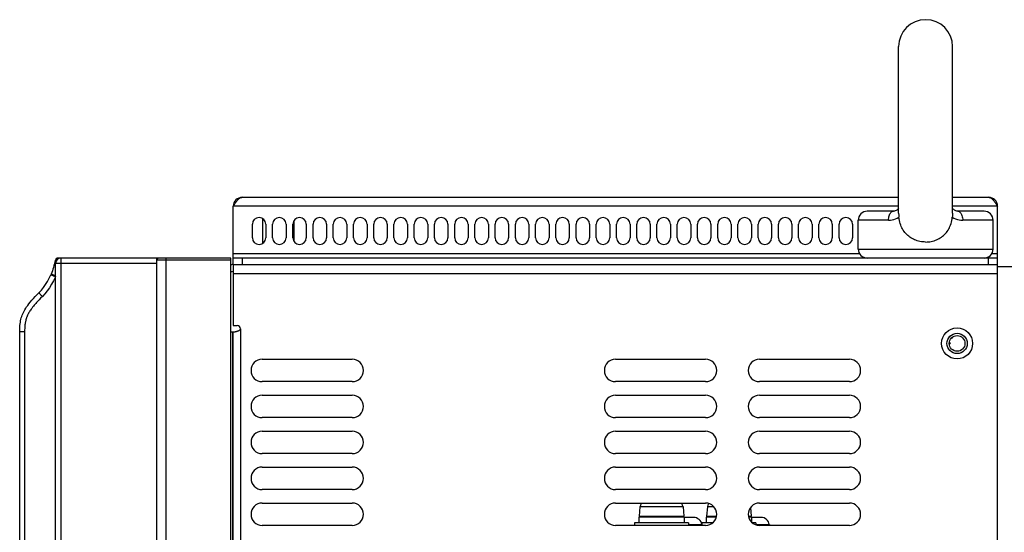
# Model space of a CAD drawing. Extents: x -4139 to -1089, y -1564 to 1941.
# Tile 92 of 160: x -4131 to -3912, y 1182 to 1296. Entities that reach past the tile are written whole.
import ezdxf

# ---------------------------------------------------------------- set-up
doc = ezdxf.new("R2010")
doc.units = 0
doc.header["$LTSCALE"] = 23.1
for name, color, linetype in [('DIAOHUAN_M12_2_1_AM_0', 7, 'CONTINUOUS'), ('LDZHJ_SZCYZT_M4X12_2_1_AM_', 7, 'CONTINUOUS'), ('LDZHJ_SZCYZT_M6X16_3_1_AM_', 7, 'CONTINUOUS'), ('SE5M-TOP-COVER-P1-A__4_1_1', 7, 'CONTINUOUS'), ('SE5M_BASE_P1_A_3_1_1_AM_0', 7, 'CONTINUOUS'), ('SE5M_RIGHT_P1_A_5_1_1_AM_0', 7, 'CONTINUOUS'), ('SE5M_TOP_A_3_1_1_AM_0', 7, 'CONTINUOUS'), ('SE5M_TOP_A_3_5_1_AM_0', 7, 'CONTINUOUS'), ('SV5M_ZHONGCENG_A_5_1_1_AM_', 7, 'CONTINUOUS'), ('X610_37_IO_BASE-20150120_3', 7, 'CONTINUOUS')]:
    doc.layers.add(name, color=color, linetype=linetype)

msp = doc.modelspace()

# ---------------------------------------------------------------- linework, layer by layer
at = {"layer": 'DIAOHUAN_M12_2_1_AM_0', "color": 7}
for p, q in [((-3935.44, 1252.98), (-3935.44, 1290.02)), ((-3923.44, 1252.98), (-3923.44, 1290.02)), ((-3936.58, 1253.42), (-3942.44, 1253.42)), ((-3936.5, 1253.42), (-3936.58, 1253.42)), ((-3936.34, 1253.44), (-3936.5, 1253.42)), ((-3936.01, 1253.56), (-3936.19, 1253.49)), ((-3935.85, 1253.65), (-3936.02, 1253.56)), ((-3935.68, 1253.77), (-3935.85, 1253.65)), ((-3935.44, 1254.01), (-3935.53, 1253.91)), ((-3922.86, 1253.56), (-3923.03, 1253.65)), ((-3916.44, 1253.42), (-3922.29, 1253.42)), ((-3944.44, 1245.02), (-3944.44, 1251.42)), ((-3914.44, 1245.02), (-3914.44, 1251.42)), ((-3923.91, 1224.06), (-3924.18, 1224.22)), ((-3923.72, 1225.21), (-3923.46, 1225.36)), ((-3923.44, 1225.38), (-3923.46, 1225.36)), ((-3923.44, 1225.45), (-3923.44, 1225.38)), ((-3924.17, 1223.78), (-3923.91, 1224.05)), ((-3923.91, 1224.05), (-3923.91, 1224.06))]:
    msp.add_line(p, q, dxfattribs=at)
at = {"layer": 'DIAOHUAN_M12_2_1_AM_0', "color": 2}
for p, q in [((-3937.68, 1251.42), (-3944.44, 1251.42)), ((-3914.44, 1251.42), (-3921.19, 1251.42)), ((-3944.44, 1245.02), (-3914.44, 1245.02))]:
    msp.add_line(p, q, dxfattribs=at)
for points in [[(-3937.68, 1251.42), (-3937.67, 1251.68), (-3937.65, 1251.93), (-3937.6, 1252.17), (-3937.54, 1252.4), (-3937.47, 1252.61), (-3937.37, 1252.81), (-3937.27, 1252.99), (-3937.15, 1253.14), (-3937.02, 1253.26), (-3936.88, 1253.34), (-3936.73, 1253.4), (-3936.58, 1253.42)], [(-3922.29, 1253.42), (-3922.15, 1253.4), (-3922.01, 1253.35), (-3921.88, 1253.27), (-3921.75, 1253.16), (-3921.64, 1253.02), (-3921.53, 1252.85), (-3921.43, 1252.66), (-3921.35, 1252.44), (-3921.28, 1252.21), (-3921.23, 1251.95), (-3921.2, 1251.69), (-3921.19, 1251.42)], [(-3937.68, 1251.42), (-3937.28, 1251.44), (-3936.89, 1251.5), (-3936.49, 1251.59), (-3936.11, 1251.72), (-3935.74, 1251.89), (-3935.38, 1252.09)], [(-3923.5, 1252.09), (-3923.14, 1251.89), (-3922.77, 1251.72), (-3922.38, 1251.59), (-3921.99, 1251.5), (-3921.59, 1251.44), (-3921.19, 1251.42)]]:
    msp.add_lwpolyline(points, dxfattribs=at)
at = {"layer": 'DIAOHUAN_M12_2_1_AM_0', "color": 7}
for points in [[(-3936.18, 1253.49), (-3936.35, 1253.44), (-3936.5, 1253.42)], [(-3935.53, 1253.91), (-3935.69, 1253.77), (-3935.85, 1253.65)], [(-3935.44, 1252.98), (-3935.44, 1252.84), (-3935.43, 1252.69), (-3935.42, 1252.54), (-3935.41, 1252.39), (-3935.4, 1252.24), (-3935.38, 1252.09)], [(-3923.44, 1252.98), (-3923.44, 1252.84), (-3923.45, 1252.69), (-3923.45, 1252.54), (-3923.47, 1252.39), (-3923.48, 1252.24), (-3923.5, 1252.09)], [(-3923.19, 1253.77), (-3923.34, 1253.91), (-3923.44, 1254.01)], [(-3923.03, 1253.65), (-3923.19, 1253.77), (-3923.35, 1253.91)], [(-3922.29, 1253.42), (-3922.38, 1253.42), (-3922.53, 1253.44), (-3922.7, 1253.49), (-3922.86, 1253.56)], [(-3922.38, 1253.42), (-3922.53, 1253.44), (-3922.69, 1253.49), (-3922.86, 1253.56)], [(-3929.44, 1246.57), (-3929.76, 1246.58), (-3930.07, 1246.6), (-3930.38, 1246.64), (-3930.7, 1246.69), (-3931, 1246.76), (-3931.3, 1246.85), (-3931.6, 1246.95), (-3931.89, 1247.06), (-3932.17, 1247.19), (-3932.44, 1247.33), (-3932.7, 1247.49), (-3932.96, 1247.66), (-3933.2, 1247.84), (-3933.43, 1248.04), (-3933.65, 1248.25), (-3933.86, 1248.47), (-3934.06, 1248.7), (-3934.24, 1248.94), (-3934.42, 1249.2), (-3934.58, 1249.47), (-3934.72, 1249.75), (-3934.86, 1250.04), (-3934.98, 1250.34), (-3935.09, 1250.66), (-3935.18, 1250.99), (-3935.26, 1251.34), (-3935.33, 1251.71), (-3935.38, 1252.09)], [(-3929.44, 1246.57), (-3929.12, 1246.58), (-3928.81, 1246.6), (-3928.49, 1246.64), (-3928.18, 1246.69), (-3927.88, 1246.76), (-3927.57, 1246.85), (-3927.28, 1246.95), (-3926.99, 1247.06), (-3926.71, 1247.19), (-3926.44, 1247.33), (-3926.17, 1247.49), (-3925.92, 1247.66), (-3925.68, 1247.84), (-3925.44, 1248.04), (-3925.22, 1248.25), (-3925.02, 1248.47), (-3924.82, 1248.7), (-3924.63, 1248.94), (-3924.46, 1249.2), (-3924.3, 1249.47), (-3924.16, 1249.75), (-3924.02, 1250.04), (-3923.9, 1250.34), (-3923.79, 1250.66), (-3923.7, 1250.99), (-3923.61, 1251.34), (-3923.55, 1251.71), (-3923.5, 1252.09)], [(-3923.46, 1225.36), (-3923.47, 1225.35), (-3923.57, 1225.32), (-3923.61, 1225.31)], [(-3924.19, 1224), (-3924.05, 1224.01), (-3923.95, 1224.03), (-3923.91, 1224.05)]]:
    msp.add_lwpolyline(points, dxfattribs=at)
for centre, radius, start, end in [((-3929.44, 1290.02), 6, 0, 180), ((-3942.44, 1251.42), 2, 90, 180), ((-3916.44, 1251.42), 2, 0, 90), ((-3942.44, 1245.02), 2, 180, 270), ((-3916.44, 1245.02), 2, 270, 360)]:
    msp.add_arc(centre, radius, start, end, dxfattribs=at)
at = {"layer": 'LDZHJ_SZCYZT_M4X12_2_1_AM_', "color": 7}
msp.add_lwpolyline([(-3921.54, 1222.52), (-3921.45, 1222.6), (-3921.3, 1222.69)], dxfattribs=at)
at = {"layer": 'LDZHJ_SZCYZT_M6X16_3_1_AM_', "color": 7}
for p, q in [((-3992.99, 1187.67), (-3993.17, 1185.63)), ((-3992.99, 1187.72), (-3992.99, 1187.67)), ((-3992.92, 1187.72), (-3992.99, 1187.72)), ((-3983.39, 1187.72), (-3983.46, 1187.72)), ((-3983.39, 1187.72), (-3983.39, 1187.67)), ((-3983.39, 1187.67), (-3983.21, 1185.63)), ((-3977.99, 1187.67), (-3978.17, 1185.63)), ((-3977.99, 1187.72), (-3977.99, 1187.67)), ((-3977.92, 1187.72), (-3977.99, 1187.72)), ((-3968.38, 1187.55), (-3968.21, 1185.63)), ((-3993.24, 1185.42), (-3993.24, 1184.12)), ((-3983.14, 1185.42), (-3993.24, 1185.42)), ((-3983.14, 1185.42), (-3983.14, 1184.12)), ((-3981.03, 1185.32), (-3983.13, 1185.32)), ((-3978.24, 1185.42), (-3978.24, 1184.12)), ((-3975.98, 1185.42), (-3978.24, 1185.42)), ((-3968.14, 1185.42), (-3968.83, 1185.42)), ((-3968.14, 1185.42), (-3968.14, 1184.22)), ((-3966.04, 1185.32), (-3968.14, 1185.32)), ((-3994.19, 1184.12), (-3994.19, 1183.52)), ((-3982.19, 1184.12), (-3994.19, 1184.12)), ((-3982.19, 1184.12), (-3982.19, 1183.52)), ((-3979.2, 1183.72), (-3979.27, 1184.04)), ((-3979.19, 1184.12), (-3979.19, 1183.52)), ((-3976.78, 1184.12), (-3979.19, 1184.12)), ((-3967.19, 1184.12), (-3968.03, 1184.12)), ((-3967.19, 1184.12), (-3967.19, 1183.65)), ((-3964.14, 1183.72), (-3964.21, 1183.72)), ((-3964.14, 1183.72), (-3964.14, 1183.67)), ((-3964.14, 1183.67), (-3964.12, 1183.52))]:
    msp.add_line(p, q, dxfattribs=at)
at = {"layer": 'LDZHJ_SZCYZT_M6X16_3_1_AM_', "color": 2}
for p, q in [((-3983.39, 1187.67), (-3992.99, 1187.67)), ((-3976.53, 1187.67), (-3977.99, 1187.67)), ((-3993.17, 1185.63), (-3983.21, 1185.63)), ((-3978.17, 1185.63), (-3975.93, 1185.63)), ((-3968.87, 1185.63), (-3968.21, 1185.63)), ((-3979.19, 1183.67), (-3982.19, 1183.67)), ((-3964.14, 1183.67), (-3967.19, 1183.67))]:
    msp.add_line(p, q, dxfattribs=at)
at = {"layer": 'LDZHJ_SZCYZT_M6X16_3_1_AM_', "color": 7}
for points in [[(-3992.61, 1188.52), (-3992.73, 1188.34), (-3992.85, 1188.04), (-3992.92, 1187.72)], [(-3983.46, 1187.72), (-3983.53, 1188.04), (-3983.65, 1188.34), (-3983.76, 1188.52)], [(-3977.68, 1188.41), (-3977.73, 1188.34), (-3977.85, 1188.04), (-3977.92, 1187.72)], [(-3979.27, 1184.04), (-3979.39, 1184.34), (-3979.57, 1184.62), (-3979.8, 1184.86), (-3980.07, 1185.05), (-3980.37, 1185.2), (-3980.69, 1185.29), (-3981.03, 1185.32)], [(-3964.21, 1183.72), (-3964.28, 1184.04), (-3964.4, 1184.34), (-3964.58, 1184.62), (-3964.81, 1184.86), (-3965.07, 1185.05), (-3965.37, 1185.2), (-3965.69, 1185.29), (-3966.04, 1185.32)]]:
    msp.add_lwpolyline(points, dxfattribs=at)
for centre, start, end in [((-3992.97, 1185.62), 175, 238.3333), ((-3983.41, 1185.62), 301.6667, 5), ((-3977.97, 1185.62), 175, 238.3333), ((-3968.41, 1185.62), 301.6667, 5)]:
    msp.add_arc(centre, 0.2, start, end, dxfattribs=at)
at = {"layer": 'SE5M-TOP-COVER-P1-A__4_1_1', "color": 7}
for p, q in [((-4122.94, 1242.5), (-4122.94, 1242.52)), ((-4121.91, 1243.02), (-4122.44, 1243.02)), ((-4083.94, 1243.02), (-4100.52, 1243.02)), ((-4083.94, 414.52), (-4083.94, 1243.02))]:
    msp.add_line(p, q, dxfattribs=at)
at = {"layer": 'SE5M-TOP-COVER-P1-A__4_1_1', "color": 2}
for p, q in [((-4122.93, 1242.52), (-4122.94, 1242.52)), ((-4083.94, 1242.52), (-4100.44, 1242.52)), ((-4098.44, 1243.02), (-4098.44, 412.52))]:
    msp.add_line(p, q, dxfattribs=at)
at = {"layer": 'SE5M-TOP-COVER-P1-A__4_1_1', "color": 7}
for centre in [(-4122.44, 1242.52), (-4099.94, 1242.52)]:
    msp.add_arc(centre, 0.5, 90, 180, dxfattribs=at)
at = {"layer": 'SE5M_BASE_P1_A_3_1_1_AM_0', "color": 7}
msp.add_line((-3818.44, 1241.02), (-3913.44, 1241.02), dxfattribs=at)
at = {"layer": 'SE5M_RIGHT_P1_A_5_1_1_AM_0', "color": 7}
for p, q in [((-4083.44, 1241.52), (-4083.44, 1228.02)), ((-3913.44, -5.48), (-3913.44, 1241.52)), ((-4083.47, 1226.52), (-4083.94, 1226.52)), ((-4083.44, 1228.02), (-4082.59, 1228.02)), ((-4083.44, 423.02), (-4083.44, 1226.52)), ((-4083.38, 1226.52), (-4083.44, 1226.52)), ((-4076.99, 1220.52), (-4056.99, 1220.52)), ((-3998.4, 1220.52), (-3978.4, 1220.52)), ((-3966.4, 1220.52), (-3946.4, 1220.52)), ((-4056.99, 1215.52), (-4076.99, 1215.52)), ((-3978.4, 1215.52), (-3998.4, 1215.52)), ((-3946.4, 1215.52), (-3966.4, 1215.52)), ((-4076.99, 1212.52), (-4056.99, 1212.52)), ((-3998.4, 1212.52), (-3978.4, 1212.52)), ((-3966.4, 1212.52), (-3946.4, 1212.52)), ((-4056.99, 1207.52), (-4076.99, 1207.52)), ((-3978.4, 1207.52), (-3998.4, 1207.52)), ((-3946.4, 1207.52), (-3966.4, 1207.52)), ((-4076.99, 1204.52), (-4056.99, 1204.52)), ((-3998.4, 1204.52), (-3978.4, 1204.52)), ((-3966.4, 1204.52), (-3946.4, 1204.52)), ((-4056.99, 1199.52), (-4076.99, 1199.52)), ((-3978.4, 1199.52), (-3998.4, 1199.52)), ((-3946.4, 1199.52), (-3966.4, 1199.52)), ((-4076.99, 1196.52), (-4056.99, 1196.52)), ((-3998.4, 1196.52), (-3978.4, 1196.52)), ((-3966.4, 1196.52), (-3946.4, 1196.52)), ((-4056.99, 1191.52), (-4076.99, 1191.52)), ((-3978.4, 1191.52), (-3998.4, 1191.52)), ((-3946.4, 1191.52), (-3966.4, 1191.52)), ((-4076.99, 1188.52), (-4056.99, 1188.52)), ((-3998.4, 1188.52), (-3978.4, 1188.52)), ((-3966.4, 1188.52), (-3946.4, 1188.52)), ((-4056.99, 1183.52), (-4076.99, 1183.52)), ((-3978.4, 1183.52), (-3998.4, 1183.52)), ((-3946.4, 1183.52), (-3966.4, 1183.52))]:
    msp.add_line(p, q, dxfattribs=at)
at = {"layer": 'SE5M_RIGHT_P1_A_5_1_1_AM_0', "color": 2}
for p, q in [((-3913.44, 1239.52), (-4083.44, 1239.52)), ((-4083.54, 433.02), (-4083.54, 1226.52)), ((-4081.84, 1227.27), (-4081.84, 423.02))]:
    msp.add_line(p, q, dxfattribs=at)
at = {"layer": 'SE5M_RIGHT_P1_A_5_1_1_AM_0', "color": 7}
msp.add_lwpolyline([(-4081.84, 1227.27), (-4081.84, 1227.25), (-4081.84, 1227.23), (-4081.84, 1227.22), (-4081.85, 1227.2), (-4081.85, 1227.18), (-4081.86, 1227.17), (-4081.86, 1227.15), (-4081.87, 1227.13), (-4081.88, 1227.11), (-4081.89, 1227.1), (-4081.91, 1227.08), (-4081.92, 1227.06), (-4081.94, 1227.04), (-4081.96, 1227.02), (-4081.98, 1226.99), (-4082, 1226.97), (-4082.03, 1226.95), (-4082.06, 1226.93), (-4082.09, 1226.91), (-4082.13, 1226.89), (-4082.16, 1226.86), (-4082.21, 1226.84), (-4082.25, 1226.82), (-4082.29, 1226.8), (-4082.34, 1226.77), (-4082.39, 1226.75), (-4082.44, 1226.73), (-4082.49, 1226.72), (-4082.54, 1226.7), (-4082.59, 1226.68), (-4082.64, 1226.67), (-4082.69, 1226.65), (-4082.74, 1226.64), (-4082.78, 1226.62), (-4082.83, 1226.61), (-4082.88, 1226.6), (-4082.92, 1226.59), (-4082.96, 1226.58), (-4083, 1226.57), (-4083.04, 1226.56), (-4083.08, 1226.56), (-4083.12, 1226.55), (-4083.15, 1226.54), (-4083.19, 1226.54), (-4083.22, 1226.53), (-4083.25, 1226.53), (-4083.27, 1226.53), (-4083.3, 1226.52), (-4083.32, 1226.52), (-4083.34, 1226.52), (-4083.36, 1226.52), (-4083.38, 1226.52)], dxfattribs=at)
for radius in [3.45, 2.25]:
    msp.add_circle((-3922.44, 1224.02), radius, dxfattribs=at)
for centre, radius, start, end in [((-4082.59, 1227.27), 0.75, 0, 90), ((-4076.99, 1218.02), 2.5, 90, 270), ((-4056.99, 1218.02), 2.5, 270, 90), ((-3998.4, 1218.02), 2.5, 90, 270), ((-3978.4, 1218.02), 2.5, 270, 90), ((-3966.4, 1218.02), 2.5, 90, 270), ((-3946.4, 1218.02), 2.5, 270, 90), ((-4076.99, 1210.02), 2.5, 90, 270), ((-4056.99, 1210.02), 2.5, 270, 90), ((-3998.4, 1210.02), 2.5, 90, 270), ((-3978.4, 1210.02), 2.5, 270, 90), ((-3966.4, 1210.02), 2.5, 90, 270), ((-3946.4, 1210.02), 2.5, 270, 90), ((-4076.99, 1202.02), 2.5, 90, 270), ((-4056.99, 1202.02), 2.5, 270, 90), ((-3998.4, 1202.02), 2.5, 90, 270), ((-3978.4, 1202.02), 2.5, 270, 90), ((-3966.4, 1202.02), 2.5, 90, 270), ((-3946.4, 1202.02), 2.5, 270, 90), ((-4076.99, 1194.02), 2.5, 90, 270), ((-4056.99, 1194.02), 2.5, 270, 90), ((-3998.4, 1194.02), 2.5, 90, 270), ((-3978.4, 1194.02), 2.5, 270, 90), ((-3966.4, 1194.02), 2.5, 90, 270), ((-3946.4, 1194.02), 2.5, 270, 90), ((-4076.99, 1186.02), 2.5, 90, 270), ((-4056.99, 1186.02), 2.5, 270, 90), ((-3998.4, 1186.02), 2.5, 90, 270), ((-3978.4, 1186.02), 2.5, 270, 90), ((-3966.4, 1186.02), 2.5, 90, 270), ((-3946.4, 1186.02), 2.5, 270, 90)]:
    msp.add_arc(centre, radius, start, end, dxfattribs=at)
at = {"layer": 'SE5M_TOP_A_3_1_1_AM_0', "color": 7}
for p, q in [((-4081.44, 1256.52), (-3935.44, 1256.52)), ((-3923.44, 1256.52), (-3915.44, 1256.52)), ((-4083.44, 1241.52), (-4083.44, 1254.52)), ((-3913.44, 1241.52), (-3913.44, 1254.52)), ((-4079.19, 1247.52), (-4079.19, 1250.52)), ((-4076.19, 1250.52), (-4076.19, 1247.52)), ((-4074.69, 1247.52), (-4074.69, 1250.52)), ((-4071.69, 1250.52), (-4071.69, 1247.52)), ((-4070.19, 1247.52), (-4070.19, 1250.52)), ((-4067.19, 1250.52), (-4067.19, 1247.52)), ((-4065.69, 1247.52), (-4065.69, 1250.52)), ((-4062.69, 1250.52), (-4062.69, 1247.52)), ((-4061.19, 1247.52), (-4061.19, 1250.52)), ((-4058.19, 1250.52), (-4058.19, 1247.52)), ((-4056.69, 1247.52), (-4056.69, 1250.52)), ((-4053.69, 1250.52), (-4053.69, 1247.52)), ((-4052.19, 1247.52), (-4052.19, 1250.52)), ((-4049.19, 1250.52), (-4049.19, 1247.52)), ((-4047.69, 1247.52), (-4047.69, 1250.52)), ((-4044.69, 1250.52), (-4044.69, 1247.52)), ((-4043.19, 1247.52), (-4043.19, 1250.52)), ((-4040.19, 1250.52), (-4040.19, 1247.52)), ((-4038.69, 1247.52), (-4038.69, 1250.52)), ((-4035.69, 1250.52), (-4035.69, 1247.52)), ((-4034.19, 1247.52), (-4034.19, 1250.52)), ((-4031.19, 1250.52), (-4031.19, 1247.52)), ((-4029.69, 1247.52), (-4029.69, 1250.52)), ((-4026.69, 1250.52), (-4026.69, 1247.52)), ((-4025.19, 1247.52), (-4025.19, 1250.52)), ((-4022.19, 1250.52), (-4022.19, 1247.52)), ((-4020.69, 1247.52), (-4020.69, 1250.52)), ((-4017.69, 1250.52), (-4017.69, 1247.52)), ((-4016.19, 1247.52), (-4016.19, 1250.52)), ((-4013.19, 1250.52), (-4013.19, 1247.52)), ((-4011.69, 1247.52), (-4011.69, 1250.52)), ((-4008.69, 1250.52), (-4008.69, 1247.52)), ((-4007.19, 1247.52), (-4007.19, 1250.52)), ((-4004.19, 1250.52), (-4004.19, 1247.52)), ((-4002.69, 1247.52), (-4002.69, 1250.52)), ((-3999.69, 1250.52), (-3999.69, 1247.52)), ((-3998.19, 1247.52), (-3998.19, 1250.52)), ((-3995.19, 1250.52), (-3995.19, 1247.52)), ((-3993.69, 1247.52), (-3993.69, 1250.52)), ((-3990.69, 1250.52), (-3990.69, 1247.52)), ((-3989.19, 1247.52), (-3989.19, 1250.52)), ((-3986.19, 1250.52), (-3986.19, 1247.52)), ((-3984.69, 1247.52), (-3984.69, 1250.52)), ((-3981.69, 1250.52), (-3981.69, 1247.52)), ((-3980.19, 1247.52), (-3980.19, 1250.52)), ((-3977.19, 1250.52), (-3977.19, 1247.52)), ((-3975.69, 1247.52), (-3975.69, 1250.52)), ((-3972.69, 1250.52), (-3972.69, 1247.52)), ((-3971.19, 1247.52), (-3971.19, 1250.52)), ((-3968.19, 1250.52), (-3968.19, 1247.52)), ((-3966.69, 1247.52), (-3966.69, 1250.52)), ((-3963.69, 1250.52), (-3963.69, 1247.52)), ((-3962.19, 1247.52), (-3962.19, 1250.52)), ((-3959.19, 1250.52), (-3959.19, 1247.52)), ((-3957.69, 1247.52), (-3957.69, 1250.52)), ((-3954.69, 1250.52), (-3954.69, 1247.52)), ((-3953.19, 1247.52), (-3953.19, 1250.52)), ((-3950.19, 1250.52), (-3950.19, 1247.52)), ((-3948.69, 1247.52), (-3948.69, 1250.52)), ((-3945.69, 1250.52), (-3945.69, 1247.52)), ((-3913.44, 1243.02), (-4083.44, 1243.02)), ((-3913.44, 1241.52), (-4083.44, 1241.52))]:
    msp.add_line(p, q, dxfattribs=at)
at = {"layer": 'SE5M_TOP_A_3_1_1_AM_0', "color": 2}
for p, q in [((-3935.44, 1254.52), (-4083.44, 1254.52)), ((-3913.44, 1254.52), (-3923.44, 1254.52)), ((-4083.44, 1244.02), (-3944.17, 1244.02)), ((-3914.71, 1244.02), (-3913.44, 1244.02)), ((-4081.44, 1243.02), (-4081.44, 1241.52)), ((-3915.44, 1241.52), (-3915.44, 1243.02))]:
    msp.add_line(p, q, dxfattribs=at)
at = {"layer": 'SE5M_TOP_A_3_1_1_AM_0', "color": 7}
for points in [[(-4083.44, 1254.52), (-4083.33, 1254.69), (-4083.22, 1254.86), (-4083.11, 1255.03), (-4082.99, 1255.2), (-4082.88, 1255.36), (-4082.77, 1255.52), (-4082.66, 1255.66), (-4082.55, 1255.8), (-4082.44, 1255.93), (-4082.33, 1256.05), (-4082.22, 1256.16), (-4082.11, 1256.25), (-4081.99, 1256.33), (-4081.88, 1256.4), (-4081.77, 1256.45), (-4081.66, 1256.49), (-4081.55, 1256.51), (-4081.44, 1256.52)], [(-3915.44, 1256.52), (-3915.33, 1256.51), (-3915.22, 1256.49), (-3915.11, 1256.45), (-3914.99, 1256.4), (-3914.88, 1256.33), (-3914.77, 1256.25), (-3914.66, 1256.16), (-3914.55, 1256.05), (-3914.44, 1255.93), (-3914.33, 1255.8), (-3914.22, 1255.66), (-3914.11, 1255.52), (-3913.99, 1255.36), (-3913.88, 1255.2), (-3913.77, 1255.03), (-3913.66, 1254.86), (-3913.55, 1254.69), (-3913.44, 1254.52)]]:
    msp.add_lwpolyline(points, dxfattribs=at)
for centre, radius, start, end in [((-4081.44, 1254.52), 2, 90, 180), ((-3915.44, 1254.52), 2, 0, 90), ((-4077.69, 1250.52), 1.5, 0, 180), ((-4073.19, 1250.52), 1.5, 0, 180), ((-4068.69, 1250.52), 1.5, 0, 180), ((-4064.19, 1250.52), 1.5, 0, 180), ((-4059.69, 1250.52), 1.5, 0, 180), ((-4055.19, 1250.52), 1.5, 0, 180), ((-4050.69, 1250.52), 1.5, 0, 180), ((-4046.19, 1250.52), 1.5, 0, 180), ((-4041.69, 1250.52), 1.5, 0, 180), ((-4037.19, 1250.52), 1.5, 0, 180), ((-4032.69, 1250.52), 1.5, 0, 180), ((-4028.19, 1250.52), 1.5, 0, 180), ((-4023.69, 1250.52), 1.5, 0, 180), ((-4019.19, 1250.52), 1.5, 0, 180), ((-4014.69, 1250.52), 1.5, 0, 180), ((-4010.19, 1250.52), 1.5, 0, 180), ((-4005.69, 1250.52), 1.5, 0, 180), ((-4001.19, 1250.52), 1.5, 0, 180), ((-3996.69, 1250.52), 1.5, 0, 180), ((-3992.19, 1250.52), 1.5, 0, 180), ((-3987.69, 1250.52), 1.5, 0, 180), ((-3983.19, 1250.52), 1.5, 0, 180), ((-3978.69, 1250.52), 1.5, 0, 180), ((-3974.19, 1250.52), 1.5, 0, 180), ((-3969.69, 1250.52), 1.5, 0, 180), ((-3965.19, 1250.52), 1.5, 0, 180), ((-3960.69, 1250.52), 1.5, 0, 180), ((-3956.19, 1250.52), 1.5, 0, 180), ((-3951.69, 1250.52), 1.5, 0, 180), ((-3947.19, 1250.52), 1.5, 0, 180), ((-4077.69, 1247.52), 1.5, 180, 360), ((-4073.19, 1247.52), 1.5, 180, 360), ((-4068.69, 1247.52), 1.5, 180, 360), ((-4064.19, 1247.52), 1.5, 180, 360), ((-4059.69, 1247.52), 1.5, 180, 360), ((-4055.19, 1247.52), 1.5, 180, 360), ((-4050.69, 1247.52), 1.5, 180, 360), ((-4046.19, 1247.52), 1.5, 180, 360), ((-4041.69, 1247.52), 1.5, 180, 360), ((-4037.19, 1247.52), 1.5, 180, 360), ((-4032.69, 1247.52), 1.5, 180, 360), ((-4028.19, 1247.52), 1.5, 180, 360), ((-4023.69, 1247.52), 1.5, 180, 360), ((-4019.19, 1247.52), 1.5, 180, 360), ((-4014.69, 1247.52), 1.5, 180, 360), ((-4010.19, 1247.52), 1.5, 180, 360), ((-4005.69, 1247.52), 1.5, 180, 360), ((-4001.19, 1247.52), 1.5, 180, 360), ((-3996.69, 1247.52), 1.5, 180, 360), ((-3992.19, 1247.52), 1.5, 180, 360), ((-3987.69, 1247.52), 1.5, 180, 360), ((-3983.19, 1247.52), 1.5, 180, 360), ((-3978.69, 1247.52), 1.5, 180, 360), ((-3974.19, 1247.52), 1.5, 180, 360), ((-3969.69, 1247.52), 1.5, 180, 360), ((-3965.19, 1247.52), 1.5, 180, 360), ((-3960.69, 1247.52), 1.5, 180, 360), ((-3956.19, 1247.52), 1.5, 180, 360), ((-3951.69, 1247.52), 1.5, 180, 360), ((-3947.19, 1247.52), 1.5, 180, 360), ((-4083.94, 1242.02), 0.5, 270, 360), ((-4083.94, 1242.02), 2, 270, 284.0808)]:
    msp.add_arc(centre, radius, start, end, dxfattribs=at)
at = {"layer": 'SE5M_TOP_A_3_5_1_AM_0', "color": 7}
for p, q in [((-4076.94, 1251.81), (-4076.94, 1246.22)), ((-4069.94, 1251.34), (-4069.94, 1246.69))]:
    msp.add_line(p, q, dxfattribs=at)
at = {"layer": 'SV5M_ZHONGCENG_A_5_1_1_AM_', "color": 7}
msp.add_circle((-3922.44, 1224.02), 1.75, dxfattribs=at)
at = {"layer": 'X610_37_IO_BASE-20150120_3', "color": 7}
for p, q in [((-4123.18, 1241.86), (-4123.2, 1241.75)), ((-4123.15, 1241.97), (-4123.18, 1241.86)), ((-4123.13, 1242.08), (-4123.15, 1241.97)), ((-4122.94, 1068.39), (-4122.94, 1241.82)), ((-4121.76, 1243.02), (-4121.96, 1243.02)), ((-4100.44, 1243.02), (-4121.74, 1243.02)), ((-4100.44, 1066.63), (-4100.44, 1243.02)), ((-4123.97, 1239.38), (-4124, 1239.3)), ((-4123.93, 1239.45), (-4123.97, 1239.38)), ((-4130.94, 1226.64), (-4130.94, 1226.67)), ((-4130.94, 1153.93), (-4130.94, 1226.66))]:
    msp.add_line(p, q, dxfattribs=at)
at = {"layer": 'X610_37_IO_BASE-20150120_3', "color": 2}
for p, q in [((-4122.97, 1241.69), (-4123.2, 1241.75)), ((-4100.44, 1241.82), (-4122.94, 1241.82)), ((-4122.94, 1241.69), (-4122.97, 1241.69)), ((-4122.94, 1239.05), (-4123.94, 1239.46)), ((-4123, 1153.67), (-4123, 1238.84)), ((-4130.94, 1226.64), (-4129.84, 1226.64)), ((-4129.84, 1226.64), (-4129.84, 1153.91))]:
    msp.add_line(p, q, dxfattribs=at)
at = {"layer": 'X610_37_IO_BASE-20150120_3', "color": 7}
for points in [[(-4123.2, 1241.75), (-4123.31, 1241.33), (-4123.42, 1240.93), (-4123.54, 1240.54), (-4123.67, 1240.16), (-4123.8, 1239.8), (-4123.93, 1239.45)], [(-4126.64, 1235.32), (-4126.12, 1235.87), (-4125.63, 1236.47), (-4125.17, 1237.11), (-4124.75, 1237.8), (-4124.36, 1238.53), (-4124.01, 1239.3)], [(-4130.94, 1226.67), (-4130.93, 1227.11), (-4130.91, 1227.56), (-4130.89, 1227.98), (-4130.84, 1228.37), (-4130.79, 1228.73), (-4130.73, 1229.07), (-4130.66, 1229.4), (-4130.58, 1229.71), (-4130.48, 1230.03), (-4130.37, 1230.34), (-4130.25, 1230.63), (-4130.11, 1230.93), (-4129.97, 1231.22), (-4129.8, 1231.52), (-4129.61, 1231.83), (-4129.4, 1232.15), (-4129.15, 1232.49), (-4128.88, 1232.85), (-4128.58, 1233.22), (-4128.25, 1233.61), (-4127.89, 1234.01), (-4127.51, 1234.43), (-4127.09, 1234.86), (-4126.64, 1235.32)]]:
    msp.add_lwpolyline(points, dxfattribs=at)
at = {"layer": 'X610_37_IO_BASE-20150120_3', "color": 2}
for points in [[(-4122.92, 1242.03), (-4122.98, 1242.04), (-4123.04, 1242.06), (-4123.09, 1242.07), (-4123.12, 1242.08), (-4123.13, 1242.08)], [(-4121.96, 1243.02), (-4121.96, 1243.01), (-4121.97, 1242.99)], [(-4121.74, 1243.02), (-4121.74, 1243.01), (-4121.75, 1242.98), (-4121.75, 1242.93), (-4121.76, 1242.86), (-4121.76, 1242.77), (-4121.77, 1242.67), (-4121.77, 1242.55), (-4121.78, 1242.42), (-4121.78, 1242.28), (-4121.78, 1242.13), (-4121.78, 1241.97), (-4121.78, 1068.58)], [(-4123, 1238.84), (-4123.4, 1237.97), (-4123.83, 1237.17), (-4124.31, 1236.41), (-4124.81, 1235.71), (-4125.34, 1235.06), (-4125.89, 1234.47)], [(-4123, 1238.84), (-4123.14, 1238.89), (-4123.28, 1238.95), (-4123.4, 1239.01), (-4123.52, 1239.06), (-4123.63, 1239.11), (-4123.73, 1239.15), (-4123.81, 1239.19), (-4123.88, 1239.23), (-4123.94, 1239.26), (-4123.98, 1239.28), (-4124, 1239.29), (-4124.01, 1239.3)], [(-4122.94, 1238.9), (-4122.97, 1238.86), (-4123, 1238.84)], [(-4125.89, 1234.47), (-4126, 1234.58), (-4126.1, 1234.68), (-4126.2, 1234.78), (-4126.29, 1234.88), (-4126.37, 1234.97), (-4126.44, 1235.05), (-4126.51, 1235.12), (-4126.56, 1235.19), (-4126.6, 1235.24), (-4126.63, 1235.28), (-4126.64, 1235.3), (-4126.64, 1235.32)], [(-4125.89, 1234.47), (-4126.28, 1234.08), (-4126.59, 1233.75), (-4126.84, 1233.5), (-4127.03, 1233.28), (-4127.2, 1233.1), (-4127.35, 1232.93), (-4127.52, 1232.73), (-4127.7, 1232.53), (-4127.89, 1232.29), (-4128.06, 1232.08), (-4128.18, 1231.93), (-4128.27, 1231.8), (-4128.4, 1231.63), (-4128.53, 1231.45), (-4128.66, 1231.26), (-4128.78, 1231.07), (-4128.88, 1230.89), (-4128.96, 1230.75), (-4129, 1230.68), (-4129.04, 1230.62), (-4129.11, 1230.46), (-4129.19, 1230.28), (-4129.28, 1230.07), (-4129.37, 1229.88), (-4129.41, 1229.76), (-4129.44, 1229.67), (-4129.47, 1229.58), (-4129.5, 1229.47), (-4129.55, 1229.28), (-4129.61, 1229.08), (-4129.64, 1228.93), (-4129.67, 1228.78), (-4129.7, 1228.6), (-4129.73, 1228.4), (-4129.76, 1228.18), (-4129.79, 1227.93), (-4129.81, 1227.66), (-4129.83, 1227.35), (-4129.84, 1227.01), (-4129.84, 1226.64)]]:
    msp.add_lwpolyline(points, dxfattribs=at)
at = {"layer": 'X610_37_IO_BASE-20150120_3', "color": 7}
for centre, start, end in [((-4121.96, 1241.82), 90.0009, 167.2774), ((-4121.74, 1241.82), 90, 180)]:
    msp.add_arc(centre, 1.2, start, end, dxfattribs=at)

doc.saveas('drawing.dxf')
